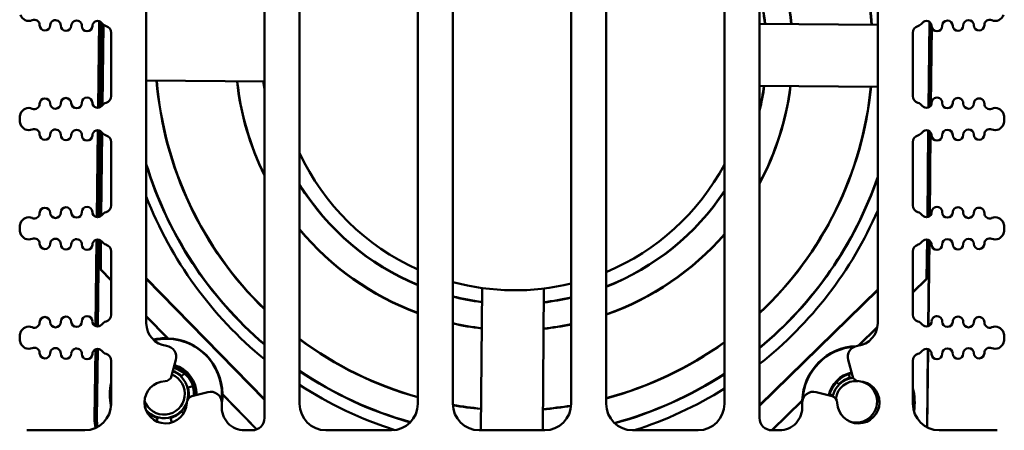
# Model space of a CAD drawing. Header units: inches. Extents: x 1.3 to 23.8, y 0.4 to 18.6.
# Tile 16 of 20: x 9.2 to 12, y 15.6 to 16.8. Entities that reach past the tile are written whole.
import ezdxf

# ---------------------------------------------------------------- set-up
doc = ezdxf.new("R2010")
doc.units = ezdxf.units.IN
doc.header["$LTSCALE"] = 0.8
doc.header["$MEASUREMENT"] = 0
doc.layers.add('Visible (ANSI)', color=7, linetype='Continuous', lineweight=50)

msp = doc.modelspace()

# ---------------------------------------------------------------- linework, layer by layer
at = {"layer": 'Visible (ANSI)'}
for p, q in [((9.8534, 18.2448), (9.8534, 15.6548)), ((9.9534, 15.6948), (9.9534, 18.2448)), ((10.2894, 18.2448), (10.2894, 15.6948)), ((10.3894, 15.6948), (10.3894, 18.2448)), ((10.7254, 18.2448), (10.7254, 15.6948)), ((11.2614, 15.6548), (11.2614, 18.2448)), ((10.8254, 15.6948), (10.8254, 18.0725)), ((11.1614, 18.0696), (11.1614, 15.6948)), ((9.5174, 15.9242), (9.5174, 17.4446)), ((11.5974, 17.4446), (11.5974, 15.9242)), ((9.3832, 16.7822), (9.3804, 16.5358)), ((9.3838, 16.782), (9.381, 16.5359)), ((9.3843, 16.5367), (9.3863, 16.7809)), ((9.3889, 16.7791), (9.3862, 16.5376)), ((9.3896, 16.7785), (9.3869, 16.538)), ((9.3924, 16.5433), (9.395, 16.7728)), ((9.3929, 16.5438), (9.3954, 16.7724)), ((11.2614, 16.7748), (11.5974, 16.772)), ((11.7448, 16.7798), (11.7421, 16.5371)), ((11.7452, 16.7794), (11.7425, 16.5373)), ((9.4174, 16.7492), (9.4174, 16.5693)), ((11.6974, 16.5693), (11.6974, 16.7492)), ((11.748, 16.5421), (11.7505, 16.7703)), ((11.7487, 16.5431), (11.7511, 16.765)), ((9.8534, 16.6104), (9.5174, 16.6132)), ((11.5974, 16.596), (11.2614, 16.5987)), ((9.1574, 16.5032), (9.1574, 16.5048)), ((11.9574, 16.5032), (11.9574, 16.5048)), ((9.3796, 16.4722), (9.3768, 16.2254)), ((9.3803, 16.4722), (9.3775, 16.2253)), ((9.3817, 16.2254), (9.3837, 16.4715)), ((9.3855, 16.4708), (9.3828, 16.2257)), ((9.3862, 16.4704), (9.3834, 16.2258)), ((9.3889, 16.2289), (9.3915, 16.4656)), ((9.3894, 16.2293), (9.392, 16.4651)), ((11.7413, 16.4712), (11.7386, 16.2255)), ((11.7418, 16.471), (11.739, 16.2256)), ((11.7445, 16.228), (11.7472, 16.467)), ((11.7452, 16.2285), (11.7478, 16.4662)), ((9.4174, 16.4386), (9.4174, 16.2588)), ((11.6974, 16.2588), (11.6974, 16.4386)), ((9.1574, 16.1926), (9.1574, 16.1942)), ((11.9574, 16.1926), (11.9574, 16.1942)), ((9.3761, 16.1614), (9.3733, 15.9158)), ((9.3768, 16.1615), (9.374, 15.9155)), ((9.3791, 15.9146), (9.3812, 16.1615)), ((9.3821, 16.1614), (9.3793, 15.9146)), ((9.3827, 16.1612), (9.38, 15.9147)), ((9.3872, 16.0766), (9.3881, 16.1586)), ((9.3877, 16.0768), (9.3886, 16.1583)), ((11.7379, 16.1615), (11.7366, 16.0506)), ((11.7383, 16.1615), (11.7371, 16.0504)), ((11.741, 15.9156), (11.7437, 16.1594)), ((11.7417, 15.9159), (11.7444, 16.1589)), ((9.4174, 16.1281), (9.4174, 15.9482)), ((11.6974, 15.9482), (11.6974, 16.1281)), ((9.3872, 16.0766), (9.3877, 16.0768)), ((9.4174, 16.0457), (9.3872, 16.0766)), ((9.4174, 16.0463), (9.3877, 16.0768)), ((9.5174, 16.0517), (9.8534, 15.7081)), ((9.8534, 15.7065), (9.5174, 16.0501)), ((11.7366, 16.0506), (11.6974, 16.0122)), ((11.7371, 16.0504), (11.6974, 16.0116)), ((11.7371, 16.0504), (11.7366, 16.0506)), ((10.4687, 15.6198), (10.4721, 16.024)), ((10.6481, 16.0226), (10.6447, 15.6198)), ((11.2614, 15.6911), (11.5974, 16.0197)), ((11.5974, 16.0181), (11.2614, 15.6895)), ((9.5792, 15.8809), (9.5174, 15.9441)), ((9.5781, 15.8814), (9.5174, 15.9435)), ((11.5965, 15.9136), (11.5415, 15.8598)), ((11.5964, 15.9129), (11.5423, 15.8599)), ((9.1574, 15.8821), (9.1574, 15.8837)), ((11.9574, 15.8821), (11.9574, 15.8837)), ((9.3726, 15.8496), (9.3703, 15.6537)), ((9.3732, 15.8499), (9.371, 15.6543)), ((9.3786, 15.8511), (9.3764, 15.6516)), ((9.3793, 15.8511), (9.377, 15.6523)), ((9.3785, 15.8449), (9.3786, 15.8511)), ((11.7378, 15.6283), (11.7403, 15.8504)), ((11.7385, 15.6279), (11.7409, 15.8502)), ((9.4174, 15.8175), (9.4174, 15.6948)), ((9.5894, 15.7742), (9.6016, 15.8196)), ((11.5132, 15.8196), (11.5254, 15.7742)), ((11.6974, 15.6948), (11.6974, 15.8175)), ((9.6178, 15.7732), (9.6259, 15.7812)), ((11.5181, 15.769), (11.5153, 15.7794)), ((9.6496, 15.7452), (9.6361, 15.7416)), ((11.4805, 15.7569), (11.4865, 15.7508)), ((9.6921, 15.7284), (9.6472, 15.7164)), ((9.8319, 15.6225), (9.7337, 15.7229)), ((9.8315, 15.6223), (9.7342, 15.7218)), ((11.4676, 15.7164), (11.4227, 15.7284)), ((11.4683, 15.7192), (11.4608, 15.7212)), ((11.3828, 15.7045), (11.2961, 15.6198)), ((11.3823, 15.7035), (11.2968, 15.6198)), ((9.547, 15.645), (9.5497, 15.6552)), ((9.5862, 15.6552), (9.5898, 15.642)), ((9.6234, 15.6678), (9.6178, 15.6735)), ((9.3767, 15.6281), (9.3768, 15.6396)), ((9.3424, 15.6198), (9.1774, 15.6198)), ((9.8184, 15.6198), (9.7969, 15.6198)), ((10.2144, 15.6198), (10.0284, 15.6198)), ((10.6504, 15.6198), (10.4644, 15.6198)), ((11.0864, 15.6198), (10.9004, 15.6198)), ((11.3179, 15.6198), (11.2964, 15.6198)), ((11.9374, 15.6198), (11.7724, 15.6198))]:
    msp.add_line(p, q, dxfattribs=at)
for centre, radius, start, end in [((10.5634, 16.6963), 1.0202, 4.2608, 46.8229), ((10.5634, 16.6963), 1.0195, 4.2638, 46.7883), ((10.5634, 16.6963), 0.7925, 5.6257, 28.259), ((10.5634, 16.6963), 0.7918, 5.6308, 28.1708), ((10.5634, 16.6963), 0.7182, 6.26, 13.5903), ((10.5634, 16.6963), 0.7175, 6.2662, 13.3723), ((9.1834, 16.808), 0.025, 199.0519, 293.1479), ((9.1991, 16.7712), 0.015, 358.8983, 113.1479), ((9.2591, 16.7701), 0.015, 358.8983, 178.8983), ((9.3191, 16.7689), 0.015, 358.8983, 178.8983), ((9.3791, 16.7678), 0.015, 37.5805, 178.8983), ((9.4108, 16.7922), 0.025, 217.5805, 252.7432), ((11.7041, 16.7922), 0.025, 287.2568, 322.4195), ((11.7358, 16.7678), 0.015, 1.1017, 142.4195), ((11.7957, 16.7689), 0.015, 1.1017, 181.1017), ((11.8557, 16.7701), 0.015, 1.1017, 181.1017), ((11.9157, 16.7712), 0.015, 66.8521, 181.1017), ((11.9314, 16.808), 0.025, 246.8521, 340.9481), ((9.2291, 16.7707), 0.015, 178.8983, 358.8983), ((9.2891, 16.7695), 0.015, 178.8983, 358.8983), ((9.3491, 16.7684), 0.015, 178.8983, 358.8983), ((9.3974, 16.7492), 0.02, 0, 72.7432), ((11.7174, 16.7492), 0.02, 107.2568, 180), ((11.7657, 16.7684), 0.015, 181.1017, 1.1017), ((11.8257, 16.7695), 0.015, 181.1017, 1.1017), ((11.8857, 16.7707), 0.015, 181.1017, 1.1017), ((10.5634, 16.6963), 1.0202, 184.6869, 225.8989), ((10.5634, 16.6963), 1.0195, 184.6902, 225.8632), ((10.5634, 16.6963), 0.7925, 186.1756, 206.3835), ((10.5634, 16.6963), 0.7918, 186.1811, 206.2879), ((10.5634, 16.6963), 0.7182, 186.8676, 188.6674), ((10.5634, 16.6963), 0.7175, 186.8744, 188.3175), ((10.5634, 16.6963), 0.7182, 346.4097, 352.1828), ((10.5634, 16.6963), 0.7175, 346.6277, 352.1761), ((10.5634, 16.6963), 0.7918, 331.8292, 352.8694), ((10.5634, 16.6963), 0.7925, 331.741, 352.8749), ((10.5634, 16.6963), 1.0202, 313.1771, 354.3636), ((10.5634, 16.6963), 1.0195, 313.2117, 354.3603), ((9.2291, 16.5479), 0.015, 1.1017, 181.1017), ((9.2591, 16.5484), 0.015, 181.1017, 1.1017), ((9.2891, 16.549), 0.015, 1.1017, 181.1017), ((9.3191, 16.5496), 0.015, 181.1017, 1.1017), ((9.3491, 16.5502), 0.015, 1.1017, 181.1017), ((9.3791, 16.5508), 0.015, 181.1017, 322.4195), ((9.4108, 16.5264), 0.025, 107.2568, 142.4195), ((9.3974, 16.5693), 0.02, 287.2568, 0), ((11.7174, 16.5693), 0.02, 180, 252.7432), ((11.7041, 16.5264), 0.025, 37.5805, 72.7432), ((11.7358, 16.5508), 0.015, 217.5805, 358.8983), ((11.7657, 16.5502), 0.015, 358.8983, 178.8983), ((11.7957, 16.5496), 0.015, 178.8983, 358.8983), ((11.8257, 16.549), 0.015, 358.8983, 178.8983), ((11.8557, 16.5484), 0.015, 178.8983, 358.8983), ((11.8857, 16.5479), 0.015, 358.8983, 178.8983), ((9.1834, 16.5105), 0.025, 66.8521, 160.9481), ((9.1991, 16.5473), 0.015, 246.8521, 1.1017), ((11.9157, 16.5473), 0.015, 178.8983, 293.1479), ((11.9314, 16.5105), 0.025, 19.0519, 113.1479), ((9.1999, 16.5048), 0.0425, 160.9481, 180), ((9.1999, 16.5032), 0.0425, 180, 199.0519), ((11.9149, 16.5048), 0.0425, 0, 19.0519), ((11.9149, 16.5032), 0.0425, 340.9481, 0), ((9.1834, 16.4975), 0.025, 199.0519, 293.1479), ((9.1991, 16.4607), 0.015, 358.8983, 113.1479), ((9.2591, 16.4595), 0.015, 358.8983, 178.8983), ((9.3191, 16.4584), 0.015, 358.8983, 178.8983), ((9.3791, 16.4572), 0.015, 37.5805, 178.8983), ((9.4108, 16.4816), 0.025, 217.5805, 252.7432), ((11.7041, 16.4816), 0.025, 287.2568, 322.4195), ((11.7358, 16.4572), 0.015, 1.1017, 142.4195), ((11.7957, 16.4584), 0.015, 1.1017, 181.1017), ((11.8557, 16.4595), 0.015, 1.1017, 181.1017), ((11.9157, 16.4607), 0.015, 66.8521, 181.1017), ((11.9314, 16.4975), 0.025, 246.8521, 340.9481), ((9.2291, 16.4601), 0.015, 178.8983, 358.8983), ((9.2891, 16.459), 0.015, 178.8983, 358.8983), ((9.3491, 16.4578), 0.015, 178.8983, 358.8983), ((9.3974, 16.4386), 0.02, 0, 72.7432), ((11.7174, 16.4386), 0.02, 107.2568, 180), ((11.7657, 16.4578), 0.015, 181.1017, 1.1017), ((11.8257, 16.459), 0.015, 181.1017, 1.1017), ((11.8857, 16.4601), 0.015, 181.1017, 1.1017), ((10.5656, 16.6925), 0.675, 204.9119, 245.8467), ((10.5634, 16.6963), 1.0938, 197.0173, 229.5305), ((10.5634, 16.6963), 1.0945, 197.1289, 229.5597), ((10.5656, 16.6925), 0.675, 292.6372, 331.9665), ((10.5634, 16.6963), 1.0938, 309.6546, 340.9672), ((10.5634, 16.6963), 1.0945, 309.6263, 340.8681), ((10.5634, 16.6963), 0.7175, 211.7765, 247.5538), ((10.5634, 16.6963), 0.7182, 211.8607, 247.5753), ((10.5634, 16.6963), 0.7175, 291.4213, 326.4615), ((10.5634, 16.6963), 0.7182, 291.4008, 326.3828), ((10.5656, 16.6925), 1.125, 201.294, 230.7235), ((9.2291, 16.2373), 0.015, 1.1017, 181.1017), ((9.2891, 16.2385), 0.015, 1.1017, 181.1017), ((9.3491, 16.2396), 0.015, 1.1017, 181.1017), ((9.3974, 16.2588), 0.02, 287.2568, 0), ((10.5656, 16.6925), 1.125, 308.2062, 336.5143), ((11.7174, 16.2588), 0.02, 180, 252.7432), ((11.7657, 16.2396), 0.015, 358.8983, 178.8983), ((11.8257, 16.2385), 0.015, 358.8983, 178.8983), ((11.8857, 16.2373), 0.015, 358.8983, 178.8983), ((9.1834, 16.2), 0.025, 66.8521, 160.9481), ((9.1991, 16.2367), 0.015, 246.8521, 1.1017), ((9.2591, 16.2379), 0.015, 181.1017, 1.1017), ((9.3191, 16.239), 0.015, 181.1017, 1.1017), ((9.3791, 16.2402), 0.015, 181.1017, 322.4195), ((9.4108, 16.2158), 0.025, 107.2568, 142.4195), ((11.7041, 16.2158), 0.025, 37.5805, 72.7432), ((11.7358, 16.2402), 0.015, 217.5805, 358.8983), ((11.7957, 16.239), 0.015, 178.8983, 358.8983), ((11.8557, 16.2379), 0.015, 178.8983, 358.8983), ((11.9157, 16.2367), 0.015, 178.8983, 293.1479), ((11.9314, 16.2), 0.025, 19.0519, 113.1479), ((9.1999, 16.1942), 0.0425, 160.9481, 180), ((9.1999, 16.1926), 0.0425, 180, 199.0519), ((10.5634, 16.6963), 0.7918, 219.6198, 249.7591), ((10.5634, 16.6963), 0.7925, 219.6769, 249.7766), ((11.9149, 16.1942), 0.0425, 0, 19.0519), ((11.9149, 16.1926), 0.0425, 340.9481, 0), ((9.1834, 16.1869), 0.025, 199.0519, 293.1479), ((9.1991, 16.1501), 0.015, 358.8983, 113.1479), ((9.2591, 16.149), 0.015, 358.8983, 178.8983), ((9.3191, 16.1478), 0.015, 358.8983, 178.8983), ((9.3791, 16.1467), 0.015, 37.5805, 178.8983), ((10.5634, 16.6963), 0.7918, 289.3253, 319.0478), ((10.5634, 16.6963), 0.7925, 289.3088, 318.9933), ((11.7358, 16.1467), 0.015, 1.1017, 142.4195), ((11.7957, 16.1478), 0.015, 1.1017, 181.1017), ((11.8557, 16.149), 0.015, 1.1017, 181.1017), ((11.9157, 16.1501), 0.015, 66.8521, 181.1017), ((11.9314, 16.1869), 0.025, 246.8521, 340.9481), ((9.2291, 16.1496), 0.015, 178.8983, 358.8983), ((9.2891, 16.1484), 0.015, 178.8983, 358.8983), ((9.3491, 16.1472), 0.015, 178.8983, 358.8983), ((9.4108, 16.1711), 0.025, 217.5805, 252.7432), ((9.3974, 16.1281), 0.02, 0, 72.7432), ((11.7174, 16.1281), 0.02, 107.2568, 180), ((11.7041, 16.1711), 0.025, 287.2568, 322.4195), ((11.7657, 16.1472), 0.015, 181.1017, 1.1017), ((11.8257, 16.1484), 0.015, 181.1017, 1.1017), ((11.8857, 16.1496), 0.015, 181.1017, 1.1017), ((10.5656, 16.6925), 0.675, 254.8688, 283.6946), ((10.5634, 16.6963), 0.7175, 255.9692, 262.6632), ((10.5634, 16.6963), 0.7182, 255.9823, 262.6695), ((10.5634, 16.6963), 0.7175, 276.7532, 283.0528), ((10.5634, 16.6963), 0.7182, 276.7466, 283.0407), ((9.2291, 15.9268), 0.015, 1.1017, 181.1017), ((9.2891, 15.9279), 0.015, 1.1017, 181.1017), ((9.3491, 15.9291), 0.015, 1.1017, 181.1017), ((9.3974, 15.9482), 0.02, 287.2568, 0), ((11.7174, 15.9482), 0.02, 180, 252.7432), ((11.7657, 15.9291), 0.015, 358.8983, 178.8983), ((11.8257, 15.9279), 0.015, 358.8983, 178.8983), ((11.8857, 15.9268), 0.015, 358.8983, 178.8983), ((9.1834, 15.8894), 0.025, 66.8521, 160.9481), ((9.1991, 15.9262), 0.015, 246.8521, 1.1017), ((9.2591, 15.9273), 0.015, 181.1017, 1.1017), ((9.3191, 15.9285), 0.015, 181.1017, 1.1017), ((9.3791, 15.9296), 0.015, 181.1017, 322.4195), ((9.4108, 15.9052), 0.025, 107.2568, 142.4195), ((9.5824, 15.9242), 0.065, 180, 263.0535), ((10.5634, 16.6963), 0.7918, 257.3097, 263.3101), ((10.5634, 16.6963), 0.7925, 257.3204, 263.3153), ((10.5634, 16.6963), 0.7918, 276.0714, 281.8087), ((10.5634, 16.6963), 0.7925, 276.066, 281.7988), ((11.5324, 15.9242), 0.065, 276.9465, 0), ((11.7041, 15.9052), 0.025, 37.5805, 72.7432), ((11.7358, 15.9296), 0.015, 217.5805, 358.8983), ((11.7957, 15.9285), 0.015, 178.8983, 358.8983), ((11.8557, 15.9273), 0.015, 178.8983, 358.8983), ((11.9157, 15.9262), 0.015, 178.8983, 293.1479), ((11.9314, 15.8894), 0.025, 19.0519, 113.1479), ((9.1999, 15.8837), 0.0425, 160.9481, 180), ((9.1999, 15.8821), 0.0425, 180, 199.0519), ((9.574, 15.7213), 0.1602, 88.5394, 103.2017), ((9.574, 15.7213), 0.1586, 353.7672, 102.8309), ((9.574, 15.7213), 0.1597, 0.5721, 88.1523), ((10.5634, 16.6963), 1.0195, 233.2527, 254.4123), ((10.5634, 16.6963), 1.0202, 233.2802, 254.4225), ((11.9149, 15.8837), 0.0425, 0, 19.0519), ((11.9149, 15.8821), 0.0425, 340.9481, 0), ((9.1834, 15.8764), 0.025, 199.0519, 293.1479), ((9.1991, 15.8396), 0.015, 358.8983, 113.1479), ((9.2591, 15.8384), 0.015, 358.8983, 178.8983), ((9.3191, 15.8373), 0.015, 358.8983, 178.8983), ((9.3791, 15.8361), 0.015, 37.5805, 178.8983), ((9.5707, 15.8279), 0.032, 345, 83.0535), ((10.5634, 16.6963), 1.0195, 284.8942, 305.9167), ((10.5634, 16.6963), 1.0202, 284.8844, 305.8901), ((11.5424, 15.6994), 0.1597, 92.0424, 178.1523), ((11.5424, 15.6994), 0.1586, 93.5592, 177.1066), ((11.5441, 15.8279), 0.032, 96.9465, 195), ((11.7358, 15.8361), 0.015, 1.1017, 142.4195), ((11.7957, 15.8373), 0.015, 1.1017, 181.1017), ((11.8557, 15.8384), 0.015, 1.1017, 181.1017), ((11.9157, 15.8396), 0.015, 66.8521, 181.1017), ((11.9314, 15.8764), 0.025, 246.8521, 340.9481), ((9.2291, 15.839), 0.015, 178.8983, 358.8983), ((9.2891, 15.8378), 0.015, 178.8983, 358.8983), ((9.3491, 15.8367), 0.015, 178.8983, 358.8983), ((9.4108, 15.8605), 0.025, 217.5805, 252.7432), ((9.3974, 15.8175), 0.02, 0, 72.7432), ((11.7174, 15.8175), 0.02, 107.2568, 180), ((11.7041, 15.8605), 0.025, 287.2568, 322.4195), ((11.7657, 15.8367), 0.015, 181.1017, 1.1017), ((11.8257, 15.8378), 0.015, 181.1017, 1.1017), ((11.8857, 15.839), 0.015, 181.1017, 1.1017), ((9.5725, 15.7157), 0.0845, 2.2299, 74.1649), ((9.574, 15.7213), 0.0845, 358.73, 74.1998), ((9.574, 15.7213), 0.0867, 359.1504, 74.2199), ((9.568, 15.7233), 0.059, 199.9417, 67.6678), ((9.5701, 15.7794), 0.02, 271.6545, 345), ((9.568, 15.7233), 0.069, 346.3979, 68.7351), ((9.568, 15.7233), 0.0705, 45, 68.8689), ((10.5634, 16.6963), 1.0938, 236.1084, 254.3653), ((10.5634, 16.6963), 1.0945, 236.1315, 254.3468), ((10.5634, 16.6963), 1.0938, 285.128, 303.1435), ((10.5634, 16.6963), 1.0945, 285.1492, 303.1211), ((11.5424, 15.6994), 0.0867, 103.0642, 166.9358), ((11.5424, 15.6994), 0.0845, 103.0142, 166.9858), ((11.5424, 15.6994), 0.0845, 103.0142, 166.9858), ((11.5364, 15.7009), 0.069, 97.4712, 167.4263), ((11.5364, 15.7009), 0.0705, 105, 135), ((11.5447, 15.7794), 0.02, 195, 268.3455), ((9.574, 15.7213), 0.1602, 167.9369, 191.6597), ((9.574, 15.7213), 0.1586, 170.8708, 189.1292), ((9.5724, 15.6994), 0.06, 91.6545, 358.3455), ((9.568, 15.7233), 0.0705, 349.2612, 15), ((9.568, 15.7233), 0.0845, 356.2398, 27.5676), ((9.568, 15.7233), 0.0856, 356.4877, 20.5154), ((10.5656, 16.6925), 1.125, 237.0318, 252.3462), ((10.5656, 16.6925), 1.125, 287.5405, 301.9787), ((11.5364, 15.7009), 0.059, 85.9438, 171.5318), ((11.5424, 15.6994), 0.06, 181.6545, 88.3455), ((11.5364, 15.7009), 0.059, 249.3124, 81.8067), ((11.5424, 15.6994), 0.1602, 350.7346, 14.5758), ((9.6524, 15.6971), 0.02, 105, 178.3455), ((9.7004, 15.6975), 0.032, 359.1646, 105), ((9.574, 15.7213), 0.1602, 351.4347, 0.1851), ((11.4144, 15.6975), 0.032, 75, 180.8354), ((11.5364, 15.7009), 0.0705, 165, 167.3308), ((11.4624, 15.6971), 0.02, 1.6545, 75), ((11.5424, 15.6994), 0.1586, 351.9901, 12.2764), ((9.3424, 15.6948), 0.075, 270, 0), ((9.568, 15.7233), 0.069, 221.9389, 339.0681), ((9.7969, 15.6848), 0.065, 176.2886, 270), ((9.5724, 15.6994), 0.16, 356.2886, 359.1646), ((10.0284, 15.6948), 0.075, 180, 270), ((10.2144, 15.6948), 0.075, 270, 0), ((10.4644, 15.6948), 0.075, 180, 270), ((10.5634, 16.6963), 1.0195, 260.1794, 264.7017), ((10.5634, 16.6963), 1.0202, 260.1875, 264.7048), ((10.5634, 16.6963), 1.0195, 274.6053, 279.136), ((10.5634, 16.6963), 1.0202, 274.602, 279.1273), ((10.6504, 15.6948), 0.075, 270, 0), ((10.9004, 15.6948), 0.075, 180, 270), ((11.0864, 15.6948), 0.075, 270, 0), ((11.3179, 15.6848), 0.065, 270, 3.7114), ((11.5424, 15.6994), 0.1602, 178.5394, 185.0634), ((11.5424, 15.6994), 0.16, 180.8354, 183.7114), ((11.7724, 15.6948), 0.075, 180, 270), ((9.568, 15.7233), 0.0705, 225.3557, 255), ((9.568, 15.7233), 0.0705, 285, 315), ((9.8184, 15.6548), 0.035, 270, 0), ((11.2964, 15.6548), 0.035, 180, 270)]:
    msp.add_arc(centre, radius, start, end, dxfattribs=at)
for centre, end_param in [((9.4953, 15.6523), 5.717955), ((9.496, 15.6529), 5.72054), ((9.502, 15.6509), 5.682496), ((9.5014, 15.6503), 5.680399)]:
    msp.add_ellipse(centre, major_axis=(-0.0894, -0.0874), ratio=0.999924, start_param=5.497825, end_param=end_param, dxfattribs=at)
for points in [[(9.5792, 15.8809), (9.5786, 15.8812), (9.5781, 15.8814)], [(9.7342, 15.7218), (9.734, 15.7224), (9.7337, 15.7229)], [(11.3828, 15.7045), (11.3825, 15.704), (11.3823, 15.7035)]]:
    msp.add_open_spline(points, degree=2, dxfattribs=at)

doc.saveas('drawing.dxf')
